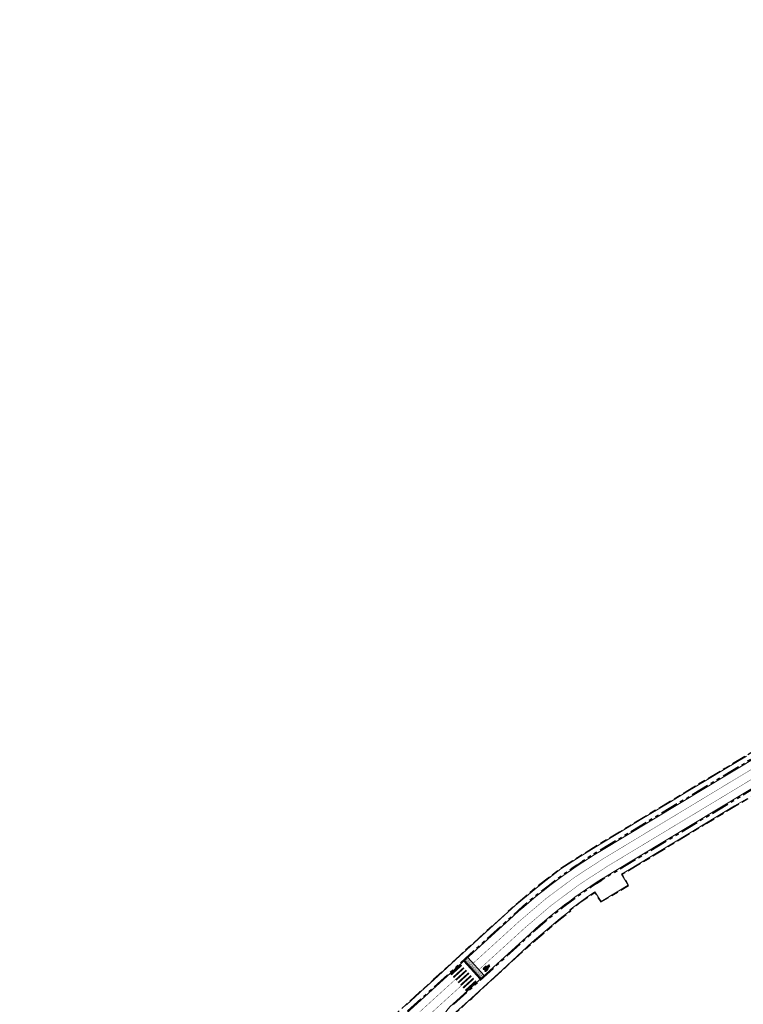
# Model space of a CAD drawing. Header units: metres. Extents: x -5 to 205656, y -9 to 393038.
# Tile 3 of 29: x 203606 to 203808, y 389534 to 389808. Entities that reach past the tile are written whole.
import ezdxf

# ---------------------------------------------------------------- set-up
doc = ezdxf.new("R2010")
doc.units = ezdxf.units.M
for name, pattern in [('VH-OPSLUITBAND_100X200', [16, 8, -2, 4, -2]), ('VH-TROTTOIRBAND_180-200', [20, 10, -2, 2, -2, 2, -2]), ('VW-1-1_STREEP', [2, 1, -1])]:
    doc.linetypes.add(name, pattern=pattern)
for name, color, linetype, lineweight in [('N-WE-VH-KANTOPSLUITING_OPSLUITBAND_100X200-G', 7, 'VH-OPSLUITBAND_100X200', 30), ('N-WE-VH-KANTOPSLUITING_TROTTOIRBAND_180 200-G', 6, 'VH-TROTTOIRBAND_180-200', 40), ('N-WE-VH-KANTOPSLUITING_VOORKANTBAND-G', 7, 'Continuous', 15), ('N-WE-VW-MARKERING_LANGS_STREEP_11-G', 255, 'VW-1-1_STREEP', 13), ('N-WE-VW-MARKERING_SYMBOOL-S', 255, 'Continuous', 25)]:
    doc.layers.add(name, color=color, linetype=linetype, lineweight=lineweight)
for name, color, linetype in [('N-WE-VH-PLATEAU-G', 7, 'Continuous'), ('N-WE-VW-MARKERING_PUNTSTUK', 255, 'Continuous'), ('N-WE-VW-MARKERING_VOP', 255, 'Continuous')]:
    doc.layers.add(name, color=color, linetype=linetype)

# ---------------------------------------------------------------- blocks, each defined once
blk = doc.blocks.new('*U243')
at = {"layer": 'N-WE-VH-PLATEAU-G', "transparency": 33554687}
h = blk.add_hatch(color=251, dxfattribs=at)
h.dxf.hatch_style = 1
h.paths.add_polyline_path([(6.8, -0.5), (6.8, 0.8), (0, 0.8), (0, -0.5)])
at = {"layer": 'N-WE-VH-PLATEAU-G', "color": 7, "true_color": 0xffffff}
for points, const_width in [([(0, 0.9), (6.8, 0.9)], 0.2), ([(0.25, 0.4), (0.25, 0.8)], 0.1), ([(0.55, -0.1), (0.55, 0.8)], 0.1), ([(0.85, 0.4), (0.85, 0.8)], 0.1), ([(1.15, -0.1), (1.15, 0.8)], 0.1), ([(1.45, 0.4), (1.45, 0.8)], 0.1), ([(1.75, -0.1), (1.75, 0.8)], 0.1), ([(2.05, 0.4), (2.05, 0.8)], 0.1), ([(2.35, -0.1), (2.35, 0.8)], 0.1), ([(2.65, 0.4), (2.65, 0.8)], 0.1), ([(2.95, -0.1), (2.95, 0.8)], 0.1), ([(3.25, 0.4), (3.25, 0.8)], 0.1), ([(3.55, -0.1), (3.55, 0.8)], 0.1), ([(3.85, 0.4), (3.85, 0.8)], 0.1), ([(4.15, -0.1), (4.15, 0.8)], 0.1), ([(4.45, 0.4), (4.45, 0.8)], 0.1), ([(4.75, -0.1), (4.75, 0.8)], 0.1), ([(5.05, 0.4), (5.05, 0.8)], 0.1), ([(5.35, -0.1), (5.35, 0.8)], 0.1), ([(5.65, 0.4), (5.65, 0.8)], 0.1), ([(5.95, -0.1), (5.95, 0.8)], 0.1), ([(6.25, 0.4), (6.25, 0.8)], 0.1), ([(6.55, -0.1), (6.55, 0.8)], 0.1)]:
    blk.add_lwpolyline(points, dxfattribs=dict(at, const_width=const_width))
at = {"layer": 'N-WE-VH-PLATEAU-G'}
for points in [[(0, 1), (6.8, 1)], [(0, -0.5), (6.8, -0.5)]]:
    blk.add_lwpolyline(points, dxfattribs=at)
at = {"layer": 'N-WE-VH-PLATEAU-G', "color": 7, "true_color": 0xffffff}
blk.add_lwpolyline([(0, 0.8), (6.8, 0.8)], dxfattribs=at)
blk = doc.blocks.new('SVW-MARKERING_SYMBOOL_FIETS_2.0')
h = blk.add_hatch(color=256)
h.paths.add_polyline_path([(-0.09, 2), (-0.13, 2), (-0.13, 2), (-0.16, 2, 0.236068), (-0.2, 1.96), (-0.22, 1.91), (-0.29, 1.14, 0.006813), (-0.3, 1.14, 0.22312), (-0.36, 1.17, 0.22312), (-0.43, 1.14, 0.090648), (-0.51, 1, 0.047451), (-0.55, 0.83, 0.035374), (-0.57, 0.59, 0.035374), (-0.55, 0.35, 0.047451), (-0.51, 0.17, 0.090648), (-0.43, 0.03, 0.22312), (-0.36, 0, 0.22312), (-0.3, 0.03, 0.090648), (-0.22, 0.17, 0.047451), (-0.18, 0.35, 0.035374), (-0.16, 0.59, 0.035374), (-0.18, 0.83, 0.047451), (-0.22, 1, 0.038864), (-0.25, 1.07), (-0.24, 1.16), (0, 0.53), (0, 0.44, 0.544665), (0.06, 0.39), (0.14, 0.4, 0.008345), (0.15, 0.35, 0.047451), (0.19, 0.17, 0.090648), (0.27, 0.03, 0.22312), (0.33, 0, 0.22312), (0.4, 0.03, 0.090648), (0.48, 0.17, 0.047451), (0.52, 0.35, 0.035374), (0.53, 0.59, 0.035374), (0.52, 0.83, 0.047451), (0.48, 1, 0.090648), (0.4, 1.14, 0.22312), (0.33, 1.17, 0.22312), (0.27, 1.14, 0.006813), (0.26, 1.14), (0.19, 1.54), (0.2, 1.69), (0.22, 1.67), (0.26, 1.83, 0.548946), (0.24, 1.85), (0.11, 1.85), (0.11, 1.78), (0.16, 1.73), (0.15, 1.6), (-0.2, 1.6), (-0.19, 1.8, -0.281777), (-0.13, 1.83), (-0.09, 1.83)])
h.paths.add_polyline_path([(0.13, 1.43), (0.04, 0.68), (0, 0.68), (-0.23, 1.29), (-0.22, 1.43)], flags=16)
h.paths.add_polyline_path([(0.17, 1.3), (0.22, 1.06, 0.035986), (0.19, 1, 0.047451), (0.15, 0.83, 0.021905), (0.13, 0.68), (0.09, 0.68)], flags=16)
h.paths.add_polyline_path([(-0.33, 1.03, -0.01664), (-0.31, 1), (-0.35, 0.75), (-0.38, 0.66), (-0.38, 0.55, 0.720759), (-0.36, 0.53, 0.162278), (-0.35, 0.55), (-0.31, 0.62), (-0.27, 0.81), (-0.27, 0.88, -0.030907), (-0.25, 0.78, -0.028874), (-0.24, 0.59, -0.028874), (-0.25, 0.4, -0.039407), (-0.27, 0.26, -0.080527), (-0.33, 0.15, -0.24906), (-0.36, 0.13, -0.24906), (-0.4, 0.15, -0.080527), (-0.46, 0.26, -0.039407), (-0.48, 0.4, -0.028874), (-0.49, 0.59, -0.028874), (-0.48, 0.78, -0.039407), (-0.46, 0.91, -0.080527), (-0.4, 1.03, -0.24906), (-0.36, 1.05, -0.24906)], flags=16)
h.paths.add_polyline_path([(0.33, 1.05, -0.24906), (0.37, 1.03, -0.080527), (0.42, 0.91, -0.039407), (0.45, 0.78, -0.028874), (0.46, 0.59, -0.028874), (0.45, 0.4, -0.039407), (0.42, 0.26, -0.080527), (0.37, 0.15, -0.24906), (0.33, 0.13, -0.24906), (0.29, 0.15, -0.080527), (0.24, 0.26, -0.039407), (0.22, 0.4, -0.003097), (0.21, 0.42), (0.33, 0.46), (0.37, 0.53), (0.37, 0.64, 0.414214), (0.33, 0.68), (0.21, 0.68, -0.014843), (0.22, 0.78, -0.039407), (0.24, 0.91, -0.080527), (0.29, 1.03, -0.24906)], flags=16)
at = {"flags": 128}
for points in [[(-0.3, 1.14, 0.22312), (-0.36, 1.17, 0.22312), (-0.43, 1.14, 0.090648), (-0.51, 1, 0.047451), (-0.55, 0.83, 0.035374), (-0.57, 0.59, 0.035374), (-0.55, 0.35, 0.047451), (-0.51, 0.17, 0.090648), (-0.43, 0.03, 0.22312), (-0.36, 0, 0.22312), (-0.3, 0.03, 0.090648), (-0.22, 0.17, 0.047451), (-0.18, 0.35, 0.035374), (-0.16, 0.59, 0.035374), (-0.18, 0.83, 0.047451), (-0.22, 1, 0.038864), (-0.25, 1.07), (-0.24, 1.16), (0, 0.53), (0, 0.44, 0.544665), (0.06, 0.39), (0.14, 0.4, 0.008345), (0.15, 0.35, 0.047451), (0.19, 0.17, 0.090648), (0.27, 0.03, 0.22312), (0.33, 0, 0.22312), (0.4, 0.03, 0.090648), (0.48, 0.17, 0.047451), (0.52, 0.35, 0.035374), (0.53, 0.59, 0.035374), (0.52, 0.83, 0.047451), (0.48, 1, 0.090648), (0.4, 1.14, 0.22312), (0.33, 1.17, 0.22312), (0.27, 1.14)], [(-0.29, 1.14), (-0.22, 1.91), (-0.2, 1.96, -0.414214), (-0.13, 2), (-0.09, 2), (-0.09, 1.83), (-0.13, 1.83, 0.281777), (-0.19, 1.8), (-0.2, 1.6), (0.15, 1.6), (0.16, 1.73), (0.11, 1.78), (0.11, 1.85), (0.24, 1.85, -0.548946), (0.26, 1.83), (0.22, 1.67), (0.2, 1.69), (0.19, 1.54), (0.26, 1.14)]]:
    blk.add_lwpolyline(points, format="xyb", dxfattribs=at)
for points in [[(-0.27, 0.88), (-0.27, 0.81), (-0.31, 0.62), (-0.35, 0.55, -0.162278), (-0.36, 0.53, -0.720759), (-0.38, 0.55), (-0.38, 0.66), (-0.35, 0.75), (-0.31, 1, 0.01664), (-0.33, 1.03, 0.24906), (-0.36, 1.05, 0.24906), (-0.4, 1.03, 0.080527), (-0.46, 0.91, 0.039407), (-0.48, 0.78, 0.028874), (-0.49, 0.59, 0.028874), (-0.48, 0.4, 0.039407), (-0.46, 0.26, 0.080527), (-0.4, 0.15, 0.24906), (-0.36, 0.13, 0.24906), (-0.33, 0.15, 0.080527), (-0.27, 0.26, 0.039407), (-0.25, 0.4, 0.028874), (-0.24, 0.59, 0.028874), (-0.25, 0.78, 0.030907)], [(0.22, 1.06, 0.035986), (0.19, 1, 0.047451), (0.15, 0.83, 0.021905), (0.13, 0.68), (0.09, 0.68), (0.17, 1.3)], [(0.46, 0.59, 0.028874), (0.45, 0.78, 0.039407), (0.42, 0.91, 0.080527), (0.37, 1.03, 0.24906), (0.33, 1.05, 0.24906), (0.29, 1.03, 0.080527), (0.24, 0.91, 0.039407), (0.22, 0.78, 0.014843), (0.21, 0.68), (0.33, 0.68, -0.414214), (0.37, 0.64), (0.37, 0.53), (0.33, 0.46), (0.21, 0.42, 0.003097), (0.22, 0.4, 0.039407), (0.24, 0.26, 0.080527), (0.29, 0.15, 0.24906), (0.33, 0.13, 0.24906), (0.37, 0.15, 0.080527), (0.42, 0.26, 0.039407), (0.45, 0.4, 0.028874)]]:
    blk.add_lwpolyline(points, format="xyb", close=True, dxfattribs=at)
blk.add_lwpolyline([(-0.23, 1.29), (0, 0.68), (0.04, 0.68), (0.13, 1.43), (-0.22, 1.43)], close=True, dxfattribs=at)
for centre, start, end in [((-0.65, 0.85), 38.1274, 39.6888), ((0.62, 0.85), 140.3112, 141.8726)]:
    blk.add_arc(centre, 0.455, start, end)

msp = doc.modelspace()

# ---------------------------------------------------------------- linework, layer by layer
at = {"layer": 'N-WE-VH-KANTOPSLUITING_OPSLUITBAND_100X200-G', "ltscale": 0.5, "flags": 128}
for points in [[(203974.465, 389808.001), (203972.008, 389804.352), (203970.992, 389802.92), (203970.543, 389802.289), (203965.672, 389795.857), (203963.289, 389792.474), (203963.071, 389792.629), (203960.098, 389788.433), (203959.435, 389787.478), (203958.502, 389786.187), (203955.233, 389781.535), (203950.686, 389775.08), (203949.974, 389774.057), (203948.915, 389772.553), (203945.875, 389768.178), (203944.966, 389768.734), (203943.091, 389766.008), (203940.195, 389761.491), (203937.632, 389758.367), (203934.588, 389753.934), (203929.657, 389746.902), (203926.375, 389742.188), (203925.947, 389742.457), (203924.08, 389739.791), (203921.328, 389735.77), (203921.781, 389735.427), (203921.3, 389734.762), (203920.855, 389735.076), (203920.068, 389734.023), (203919.322, 389732.933), (203920.019, 389732.456), (203919.525, 389731.721), (203918.815, 389732.213), (203904.06, 389710.892), (203904.379, 389710.666), (203904.99, 389709.107), (203900.918, 389703.231), (203900.332, 389702.432), (203897.795, 389698.789), (203896.058, 389696.316), (203893.121, 389692.167), (203892.56, 389691.36), (203889.404, 389686.918), (203888.678, 389685.776), (203886.62, 389682.885), (203884.946, 389680.541), (203881.61, 389675.786), (203876.929, 389669.098), (203876.354, 389668.264), (203872.65, 389663.009), (203869.862, 389659.046), (203867.224, 389655.39), (203864.32, 389651.532), (203860.887, 389647.188), (203859.19, 389645.171), (203854.724, 389640.098), (203854.121, 389639.479), (203850.543, 389635.649), (203844.722, 389629.877), (203844.464, 389629.648), (203839.89, 389625.505), (203837.751, 389623.695), (203837.079, 389623.136), (203833.858, 389620.491), (203829.291, 389616.939), (203827.033, 389615.174), (203824.018, 389612.963), (203818.182, 389608.881), (203813.836, 389606.136), (203812.283, 389605.169), (203808.555, 389602.891), (203802.595, 389599.321), (203797.722, 389596.382), (203791.797, 389592.818), (203787.349, 389590.127), (203783.986, 389588.119), (203779.36, 389585.342), (203773.191, 389581.572), (203768.214, 389578.615), (203762.238, 389574.915), (203756.869, 389571.429), (203752.612, 389568.195), (203750.38, 389566.454), (203744.107, 389561.177), (203735.939, 389553.777), (203729.423, 389547.828), (203728.79, 389547.255), (203721.402, 389540.489), (203717.846, 389537.243), (203717.548, 389536.965), (203713.84, 389533.567), (203707.623, 389527.941), (203706.549, 389526.988), (203701.419, 389522.313), (203699.73, 389520.774), (203692.335, 389513.768), (203691.993, 389513.434), (203686.707, 389508.183), (203685.997, 389507.445), (203683.255, 389504.529), (203680.546, 389501.511), (203675.008, 389495.071), (203673.463, 389493.26), (203670.909, 389490.138), (203670.784, 389489.976), (203668.573, 389487.228), (203662.203, 389479.467), (203660.225, 389477.088), (203655.194, 389470.863), (203654.428, 389469.934), (203651.016, 389465.766), (203647.875, 389461.887), (203647.391, 389461.346), (203646.837, 389460.658), (203642.889, 389455.82), (203642.021, 389454.792), (203640.992, 389453.481), (203640.151, 389452.432), (203637.07, 389448.65), (203636.39, 389447.871), (203633.853, 389444.75), (203632.905, 389443.601), (203628.167, 389437.801), (203622.155, 389430.478), (203620.86, 389428.878), (203613.157, 389419.461), (203609.548, 389415.06), (203606.141, 389410.778), (203607.4, 389409.761)], [(203730.203, 389507.134), (203726.077, 389515.654), (203726.032, 389515.62), (203723.914, 389520.007), (203724.517, 389520.328), (203724.376, 389521.856), (203724.511, 389524.324), (203725.139, 389527.003), (203726.175, 389529.434), (203727.74, 389531.334), (203732.064, 389535.272), (203740.687, 389543.181), (203748.992, 389550.81), (203756.751, 389557.432), (203759.681, 389559.694), (203759.515, 389559.95), (203762.316, 389562.033), (203764.118, 389563.315), (203766.319, 389564.8), (203768.057, 389562.141), (203772.675, 389564.867), (203775.739, 389566.738), (203773.969, 389569.847), (203776.028, 389571.058), (203787.356, 389577.927), (203793.228, 389581.482), (203796.566, 389583.511), (203797.559, 389584.092), (203805.33, 389588.821), (203808.726, 389590.8), (203820.736, 389598.138), (203824.686, 389600.717), (203831.242, 389605.343), (203835.444, 389608.474), (203839.512, 389611.641), (203842.424, 389613.958), (203844.927, 389616.105), (203845.035, 389616.198), (203851.447, 389621.903), (203853.386, 389620.261), (203859.251, 389627.302), (203858.184, 389628.328), (203860.464, 389630.793), (203864.99, 389635.958), (203865.106, 389636.106), (203868.358, 389639.949), (203868.396, 389639.996), (203868.977, 389639.243), (203876.025, 389647.513), (203879.119, 389651.414), (203878.072, 389652.555), (203878.077, 389652.565), (203879.87, 389655.107), (203881.142, 389653.703), (203882.913, 389656.346), (203881.463, 389657.362), (203884.066, 389661.096), (203884.74, 389662.065), (203888.486, 389667.354), (203889.157, 389668.348), (203891.346, 389671.58), (203893.336, 389674.302), (203894.843, 389676.428), (203899.389, 389682.881), (203900.48, 389684.487), (203900.999, 389684.201), (203904.12, 389688.14), (203908.095, 389693.652), (203910.592, 389697.177), (203910.248, 389697.433), (203912.922, 389701.127), (203913.336, 389700.843), (203913.959, 389701.685), (203913.571, 389701.994), (203915.435, 389704.57), (203915.687, 389704.42), (203916.876, 389706.144), (203917.522, 389707.038), (203917.695, 389706.898), (203918.293, 389707.706), (203918.099, 389707.829), (203920.326, 389711.082), (203923.113, 389715.102), (203926.256, 389719.353), (203930.909, 389725.672), (203934.06, 389730.059), (203933.567, 389730.406), (203936.384, 389734.456), (203936.329, 389734.476), (203937.025, 389735.463), (203937.054, 389735.442), (203937.359, 389735.83), (203937.883, 389735.482), (203942.707, 389742.127), (203942.122, 389742.604), (203944.165, 389745.558), (203946.654, 389749.023), (203947.296, 389750.02), (203949.432, 389753.021), (203950.172, 389752.533), (203951.363, 389754.238), (203951.519, 389754.439), (203951.737, 389754.264), (203952.405, 389755.179), (203952.154, 389755.353), (203953.14, 389756.698), (203952.362, 389757.194), (203955.602, 389761.853), (203957.521, 389764.563), (203958.442, 389763.934), (203960.503, 389766.762), (203959.116, 389767.908), (203961.844, 389771.759), (203962.576, 389772.791), (203964.964, 389776.108), (203969.917, 389783.282), (203969.941, 389783.317)]]:
    msp.add_lwpolyline(points, dxfattribs=at)
at = {"layer": 'N-WE-VH-KANTOPSLUITING_TROTTOIRBAND_180 200-G', "ltscale": 0.5, "flags": 128}
for points in [[(203975.904, 389806.991), (203871.236, 389658.268, -0.1041369), (203812.02, 389603.101), (203767.678, 389576.371, 0.0490091), (203743.592, 389558.422), (203697.2, 389516.2, 0.0368513), (203676.579, 389494.451), (203611.169, 389414.401, 0.0014641), (203607.463, 389409.839, 0.0014641)], [(203727.028, 389533.612), (203748.438, 389553.097, -0.0490091), (203771.395, 389570.205), (203815.737, 389596.935, 0.1041369), (203877.124, 389654.125), (203981.792, 389802.847)]]:
    msp.add_lwpolyline(points, format="xyb", dxfattribs=at)
at = {"layer": 'N-WE-VH-KANTOPSLUITING_VOORKANTBAND-G'}
for points in [[(203976.068, 389806.876), (203871.4, 389658.153, -0.1041369), (203812.123, 389602.93), (203767.781, 389576.2, 0.0490091), (203743.726, 389558.274), (203697.334, 389516.052, 0.0368513), (203676.734, 389494.324), (203611.323, 389414.274, 0.0014641), (203607.619, 389409.713, 0.0014641)], [(203726.89, 389533.757, 0.3409113), (203723.694, 389515.713)]]:
    msp.add_lwpolyline(points, format="xyb", dxfattribs=at)
at = {"layer": 'N-WE-VH-KANTOPSLUITING_VOORKANTBAND-G', "linetype": 'Continuous'}
msp.add_lwpolyline([(203726.89, 389533.757), (203748.303, 389553.245, -0.0490091), (203771.292, 389570.376), (203815.634, 389597.106, 0.1041369), (203876.961, 389654.24), (203981.629, 389802.963)], format="xyb", dxfattribs=at)
at = {"layer": 'N-WE-VH-KANTOPSLUITING_VOORKANTBAND-G'}
for points in [[(203808.607, 389602.805), (203802.647, 389599.235), (203797.774, 389596.296), (203791.849, 389592.732), (203787.401, 389590.041), (203784.037, 389588.033), (203779.412, 389585.256), (203773.243, 389581.486), (203768.266, 389578.529), (203762.292, 389574.831), (203756.927, 389571.347), (203752.673, 389568.116), (203750.443, 389566.376), (203744.173, 389561.102), (203736.006, 389553.703), (203729.49, 389547.754), (203728.857, 389547.181), (203721.469, 389540.415), (203717.914, 389537.17), (203717.616, 389536.892), (203713.907, 389533.493)], [(203808.675, 389590.886), (203805.279, 389588.907), (203797.508, 389584.178), (203796.515, 389583.597), (203793.176, 389581.568), (203787.304, 389578.013), (203775.977, 389571.144), (203773.833, 389569.883), (203775.604, 389566.773), (203772.624, 389564.953), (203768.088, 389562.276), (203766.347, 389564.94), (203764.061, 389563.397), (203762.257, 389562.114), (203759.38, 389559.974), (203759.547, 389559.717), (203756.688, 389557.51), (203748.926, 389550.885), (203740.619, 389543.255), (203731.997, 389535.346), (203727.667, 389531.403)]]:
    msp.add_lwpolyline(points, dxfattribs=at)
at = {"layer": 'N-WE-VW-MARKERING_LANGS_STREEP_11-G', "ltscale": 5, "flags": 128}
msp.add_lwpolyline([(203732.447, 389545.034, 0.1, 0.1, 0), (203745.207, 389556.647, 0.1, 0.1, -0.0490091), (203768.917, 389574.316, 0.1, 0.1, 0), (203813.259, 389601.046, 0.1, 0.1, 0.0918345), (203867.431, 389649.102, 0.1, 0.1, 0), (203868.046, 389649.891, 0.1, 0.1, 0.010601), (203873.199, 389656.887, 0.1, 0.1, 0), (203905.328, 389702.539, 0, 0, 0)], format="xyseb", dxfattribs=at)
at = {"layer": 'N-WE-VW-MARKERING_LANGS_STREEP_11-G', "ltscale": 5, "const_width": 0.1, "flags": 128}
for points in [[(203734.063, 389543.259), (203746.822, 389554.872, -0.0490091), (203770.156, 389572.26), (203814.498, 389598.99, 0.0918345), (203869.324, 389647.627), (203869.937, 389648.417, 0.0109431), (203875.162, 389655.506), (203907.29, 389701.158)], [(203694.488, 389510.37, -0.0073689), (203698.815, 389514.425), (203727.495, 389540.527)], [(203696.16, 389508.647, -0.0073615), (203700.43, 389512.65), (203729.107, 389538.749)]]:
    msp.add_lwpolyline(points, format="xyb", dxfattribs=at)
at = {"layer": 'N-WE-VW-MARKERING_PUNTSTUK', "const_width": 0.5}
msp.add_lwpolyline([(203728.973, 389538.897), (203731.931, 389541.59)], dxfattribs=at)
at = {"layer": 'N-WE-VW-MARKERING_VOP', "const_width": 0.5}
for points in [[(203726.281, 389541.856), (203729.239, 389544.548)], [(203726.954, 389541.116), (203729.912, 389543.808)], [(203727.627, 389540.377), (203730.585, 389543.069)], [(203728.3, 389539.637), (203731.258, 389542.329)], [(203729.646, 389538.158), (203732.604, 389540.85)], [(203730.319, 389537.418), (203733.277, 389540.111)]]:
    msp.add_lwpolyline(points, dxfattribs=at)

# ---------------------------------------------------------------- block references
at = {"layer": 'N-WE-VH-PLATEAU-G', "rotation": 132.3053243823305}
msp.add_blockref('*U243', (203735.174, 389541.296), dxfattribs=at)
at = {"layer": 'N-WE-VW-MARKERING_SYMBOOL-S', "rotation": 312.3053243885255}
msp.add_blockref('SVW-MARKERING_SYMBOOL_FIETS_2.0', (203735.534, 389543.111), dxfattribs=at)

doc.saveas('drawing.dxf')
